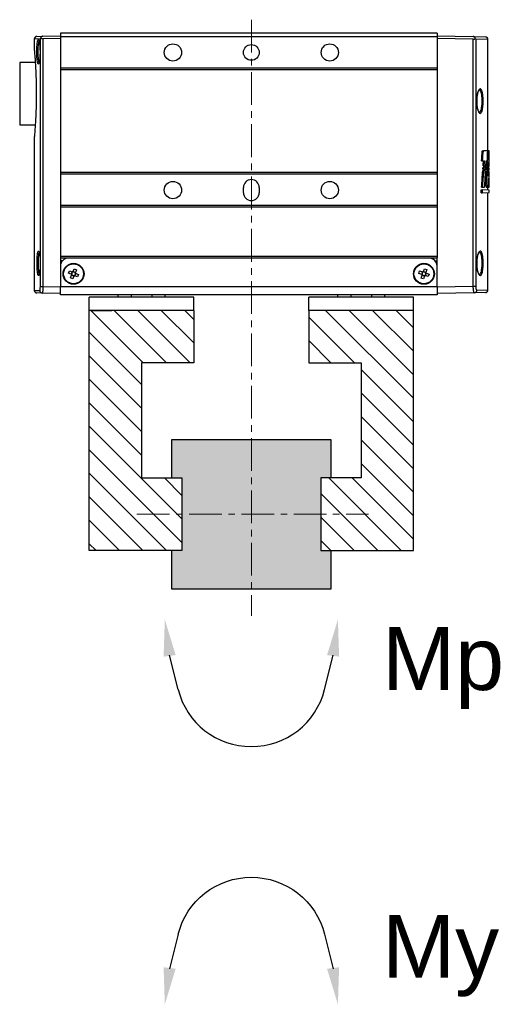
# Model space of a CAD drawing. Header units: inches. Extents: x 0 to 5655, y -2263 to 1330.
# Tile 41 of 239: x 2746 to 2838, y 602 to 791. Entities that reach past the tile are written whole.
import ezdxf

# ---------------------------------------------------------------- set-up
doc = ezdxf.new("R2010")
doc.units = ezdxf.units.IN
doc.header["$MEASUREMENT"] = 0
doc.linetypes.add('CENTER', pattern=[2, 1.25, -0.25, 0.25, -0.25])
for name, color, linetype, lineweight in [('AM_5', 3, 'Continuous', 15), ('AM_7', 4, 'CENTER', 15), ('AM_8', 1, 'Continuous', 15), ('可見 (ISO)', 7, 'Continuous', 25)]:
    doc.layers.add(name, color=color, linetype=linetype, lineweight=lineweight)
doc.styles.get("Standard").update_dxf_attribs({"font": 'arial.ttf'})
pattern_1 = [(315, (2966.5264, 1982.9272), (2.245064, 2.245064), [])]

# ---------------------------------------------------------------- blocks, each defined once
blk = doc.blocks.new('23WTEDS')
at = {"color": 3}
for p, q in [((-393.38, 1250.24), (-399.96, 1251.91)), ((-393.38, 1222.26), (-399.96, 1220.59))]:
    blk.add_line(p, q, dxfattribs=at)
blk.add_arc((-396.93, 1236.25), 14.44, 284.2426, 75.7574, dxfattribs=at)
at = {"layer": 'AM_5', "linetype": 'Continuous'}
for points in [[(-399.68, 1253.03), (-399.98, 1250.72), (-406.77, 1252.8)], [(-399.68, 1219.47), (-399.98, 1221.78), (-406.77, 1219.7)]]:
    blk.add_trace(points, dxfattribs=at)
blk = doc.blocks.new('CHS2B-S20_正')
at = {"color": 0, "linetype": 'Continuous', "lineweight": 25}
for p, q in [((2716.15, 2832.16), (2716.15, 2827.16)), ((2716.15, 2832.16), (2718.15, 2832.16)), ((2718.15, 2832.16), (2754.15, 2832.16)), ((2754.15, 2832.16), (2756.15, 2832.16)), ((2756.15, 2832.16), (2756.15, 2827.16)), ((2800.15, 2832.16), (2800.15, 2827.16)), ((2800.15, 2832.16), (2802.15, 2832.16)), ((2802.15, 2832.16), (2838.15, 2832.16)), ((2838.15, 2832.16), (2840.15, 2832.16)), ((2840.15, 2832.16), (2840.15, 2827.16)), ((2716.15, 2827.16), (2718.15, 2827.16)), ((2718.15, 2827.16), (2754.15, 2827.16)), ((2727.15, 2827.16), (2727.15, 2826.16)), ((2732.15, 2826.16), (2732.15, 2827.16)), ((2740.15, 2826.16), (2740.15, 2827.16)), ((2745.15, 2826.16), (2745.15, 2827.16)), ((2754.15, 2827.16), (2756.15, 2827.16)), ((2800.15, 2827.16), (2802.15, 2827.16)), ((2802.15, 2827.16), (2838.15, 2827.16)), ((2811.15, 2827.16), (2811.15, 2826.16)), ((2816.15, 2826.16), (2816.15, 2827.16)), ((2824.15, 2826.16), (2824.15, 2827.16)), ((2829.15, 2826.16), (2829.15, 2827.16)), ((2838.15, 2827.16), (2840.15, 2827.16)), ((2691.86, 2824.41), (2687.65, 2824.34)), ((2687.65, 2824.34), (2687.65, 2787.14)), ((2688.63, 2825.34), (2692.8, 2825.41)), ((2692.8, 2825.41), (2707.15, 2825.66)), ((2707.15, 2823.16), (2693.29, 2822.92)), ((2707.15, 2823.16), (2707.15, 2826.16)), ((2707.15, 2826.16), (2851.15, 2826.16)), ((2707.15, 2823.16), (2851.15, 2823.16)), ((2707.15, 2823.16), (2707.15, 2815.16)), ((2851.15, 2826.16), (2851.15, 2823.16)), ((2851.15, 2825.66), (2858.11, 2825.54)), ((2851.15, 2815.16), (2851.15, 2823.16)), ((2857.87, 2823.04), (2851.15, 2823.16)), ((2858.84, 2823.04), (2857.87, 2823.04)), ((2857.87, 2728.38), (2857.87, 2823.04)), ((2858.11, 2825.54), (2860.16, 2825.5)), ((2858.84, 2823.04), (2858.84, 2728.38)), ((2861.15, 2824.5), (2859.08, 2824.54)), ((2861.15, 2765.72), (2861.15, 2824.5)), ((2693.29, 2822.92), (2692.36, 2822.92)), ((2692.36, 2728.5), (2692.36, 2822.92)), ((2693.29, 2822.92), (2693.29, 2728.5)), ((2710.19, 2818.31), (2710.5, 2819.22)), ((2710.5, 2819.22), (2711.6, 2818.85)), ((2711.93, 2819.01), (2712.3, 2820.11)), ((2712.3, 2820.11), (2713.21, 2819.8)), ((2713.21, 2819.8), (2712.84, 2818.7)), ((2844.21, 2818.44), (2844.58, 2819.33)), ((2844.58, 2819.33), (2845.65, 2818.88)), ((2845.99, 2819.02), (2846.43, 2820.1)), ((2846.43, 2820.1), (2847.32, 2819.73)), ((2847.32, 2819.73), (2846.87, 2818.65)), ((2711.3, 2817.94), (2710.19, 2818.31)), ((2711.08, 2816.51), (2711.46, 2817.62)), ((2711.99, 2816.21), (2711.08, 2816.51)), ((2711.33, 2817.93), (2711.45, 2818.29)), ((2711.82, 2817.53), (2711.47, 2817.65)), ((2711.51, 2818.48), (2711.64, 2818.84)), ((2711.92, 2818.98), (2712.28, 2818.86)), ((2712.37, 2817.31), (2711.99, 2816.21)), ((2712.38, 2817.34), (2712.02, 2817.46)), ((2712.47, 2818.79), (2712.83, 2818.67)), ((2712.78, 2817.83), (2712.66, 2817.48)), ((2713.79, 2817.09), (2712.69, 2817.47)), ((2712.97, 2818.39), (2712.85, 2818.03)), ((2713, 2818.38), (2714.1, 2818)), ((2714.1, 2818), (2713.79, 2817.09)), ((2845.28, 2818), (2844.21, 2818.44)), ((2844.98, 2816.59), (2845.42, 2817.66)), ((2845.86, 2816.22), (2844.98, 2816.59)), ((2845.31, 2817.98), (2845.46, 2818.33)), ((2845.78, 2817.55), (2845.43, 2817.69)), ((2845.54, 2818.52), (2845.68, 2818.87)), ((2846.31, 2817.29), (2845.86, 2816.22)), ((2845.97, 2818.99), (2846.32, 2818.85)), ((2846.32, 2817.32), (2845.97, 2817.47)), ((2846.51, 2818.77), (2846.86, 2818.62)), ((2846.76, 2817.79), (2846.61, 2817.45)), ((2847.72, 2816.99), (2846.64, 2817.43)), ((2846.98, 2818.33), (2846.84, 2817.98)), ((2847.01, 2818.32), (2848.09, 2817.87)), ((2848.09, 2817.87), (2847.72, 2816.99)), ((2707.15, 2815.16), (2707.15, 2812.06)), ((2707.91, 2813.16), (2707.15, 2813.16)), ((2707.15, 2812.16), (2710.15, 2812.16)), ((2707.15, 2811.56), (2707.15, 2812.06)), ((2710.15, 2812.16), (2848.15, 2812.16)), ((2848.15, 2812.16), (2851.15, 2812.16)), ((2850.38, 2813.16), (2851.15, 2813.16)), ((2851.15, 2812.06), (2851.15, 2815.16)), ((2851.15, 2811.56), (2851.15, 2812.06)), ((2690.99, 2809.87), (2690.99, 2809.87)), ((2707.15, 2811.56), (2851.15, 2811.56)), ((2707.15, 2792.66), (2707.15, 2811.56)), ((2851.15, 2792.66), (2851.15, 2811.56)), ((2707.15, 2792.66), (2851.15, 2792.66)), ((2707.15, 2792.06), (2707.15, 2792.66)), ((2707.15, 2792.06), (2851.15, 2792.06)), ((2707.15, 2780.06), (2707.15, 2792.06)), ((2851.15, 2792.06), (2851.15, 2792.66)), ((2851.15, 2780.06), (2851.15, 2792.06)), ((2689.91, 2787.18), (2687.25, 2787.13)), ((2687.25, 2787.13), (2687.25, 2786.18)), ((2687.25, 2786.18), (2689.91, 2786.13)), ((2687.65, 2786.17), (2687.65, 2785.1)), ((2690.32, 2787.19), (2689.91, 2787.18)), ((2689.91, 2786.13), (2689.91, 2787.18)), ((2690.32, 2786.12), (2689.91, 2786.13)), ((2690.32, 2787.19), (2690.32, 2786.12)), ((2775.15, 2785.16), (2775.15, 2787.16)), ((2781.15, 2787.16), (2781.15, 2785.16)), ((2687.35, 2784.99), (2687.25, 2784.99)), ((2687.82, 2785.1), (2687.36, 2785.09)), ((2688.22, 2785.11), (2687.82, 2785.1)), ((2688.03, 2781.73), (2688.05, 2782.99)), ((2688.43, 2781.73), (2688.03, 2781.73)), ((2688.45, 2782.99), (2688.05, 2782.99)), ((2688.45, 2782.99), (2688.43, 2781.73)), ((2689.69, 2785.03), (2688.93, 2785.02)), ((2690.11, 2785.04), (2689.69, 2785.03)), ((2687.25, 2779.03), (2687.36, 2779.03)), ((2687.35, 2778.37), (2687.25, 2778.37)), ((2687.65, 2778.76), (2687.28, 2778.76)), ((2687.52, 2778.38), (2687.35, 2778.37)), ((2687.54, 2779.02), (2687.36, 2779.03)), ((2687.39, 2780.71), (2687.59, 2780.7)), ((2687.9, 2778.38), (2687.52, 2778.38)), ((2687.54, 2779.02), (2687.92, 2779.02)), ((2687.65, 2779.02), (2687.65, 2778.38)), ((2688.3, 2778.39), (2687.9, 2778.38)), ((2688.32, 2779.01), (2687.92, 2779.02)), ((2689.19, 2778.14), (2688.53, 2778.13)), ((2688.56, 2778.74), (2689.24, 2778.73)), ((2689.6, 2778.15), (2689.19, 2778.14)), ((2689.65, 2778.72), (2689.24, 2778.73)), ((2707.15, 2780.06), (2851.15, 2780.06)), ((2707.15, 2779.46), (2707.15, 2780.06)), ((2707.15, 2779.46), (2851.15, 2779.46)), ((2707.15, 2740.15), (2707.15, 2779.46)), ((2851.15, 2779.46), (2851.15, 2780.06)), ((2851.15, 2740.15), (2851.15, 2779.46)), ((2687.25, 2777.73), (2687.34, 2777.73)), ((2687.33, 2777.12), (2687.25, 2777.12)), ((2687.25, 2776.82), (2687.25, 2771.44)), ((2687.65, 2777.46), (2687.27, 2777.47)), ((2687.46, 2775.42), (2687.31, 2775.42)), ((2687.49, 2777.12), (2687.33, 2777.12)), ((2687.51, 2777.72), (2687.34, 2777.73)), ((2687.85, 2777.13), (2687.49, 2777.12)), ((2687.51, 2777.72), (2687.87, 2777.72)), ((2687.65, 2777.72), (2687.65, 2777.12)), ((2688.26, 2777.13), (2687.85, 2777.13)), ((2688.27, 2777.71), (2687.87, 2777.72)), ((2688.36, 2775), (2687.89, 2774.99)), ((2689.1, 2776.88), (2688.45, 2776.87)), ((2688.49, 2777.44), (2689.14, 2777.43)), ((2689.72, 2775.02), (2688.98, 2775.01)), ((2689.51, 2776.89), (2689.1, 2776.88)), ((2689.55, 2777.43), (2689.14, 2777.43)), ((2690.13, 2775.03), (2689.72, 2775.02)), ((2687.25, 2771.15), (2687.48, 2771.15)), ((2687.75, 2771.14), (2687.48, 2771.15)), ((2687.65, 2771.15), (2687.65, 2728.58)), ((2687.83, 2773.36), (2687.72, 2773.36)), ((2687.75, 2771.14), (2689.42, 2771.11)), ((2689.84, 2771.11), (2689.42, 2771.11)), ((2866.75, 2761.16), (2860.79, 2761.16)), ((2866.75, 2749.26), (2866.75, 2761.16)), ((2690.99, 2747.87), (2690.99, 2747.87)), ((2866.75, 2737.36), (2866.75, 2749.26)), ((2707.15, 2739.55), (2707.15, 2740.15)), ((2707.15, 2740.15), (2851.15, 2740.15)), ((2851.15, 2739.55), (2851.15, 2740.15)), ((2707.15, 2727.55), (2707.15, 2739.55)), ((2707.15, 2739.55), (2851.15, 2739.55)), ((2851.15, 2727.55), (2851.15, 2739.55)), ((2860.79, 2737.36), (2866.75, 2737.36)), ((2744.93, 2734.28), (2744.93, 2734.28)), ((2751.37, 2734.28), (2751.37, 2734.28)), ((2804.93, 2734.28), (2804.93, 2734.28)), ((2811.37, 2734.28), (2811.37, 2734.28)), ((2861.15, 2728.42), (2861.15, 2732.75)), ((2745.05, 2732.43), (2745.05, 2732.43)), ((2751.25, 2732.43), (2751.25, 2732.43)), ((2805.05, 2732.43), (2805.05, 2732.43)), ((2811.25, 2732.43), (2811.25, 2732.43)), ((2687.65, 2728.58), (2692.36, 2728.5)), ((2693.29, 2727.5), (2688.63, 2727.58)), ((2693.29, 2728.5), (2707.15, 2728.26)), ((2707.15, 2727.26), (2693.29, 2727.5)), ((2707.15, 2726.16), (2707.15, 2727.55)), ((2707.15, 2727.55), (2851.15, 2727.55)), ((2707.15, 2726.16), (2851.15, 2726.16)), ((2851.15, 2728.26), (2857.87, 2728.38)), ((2851.15, 2726.16), (2851.15, 2727.55)), ((2857.87, 2727.38), (2851.15, 2727.26)), ((2860.16, 2727.42), (2857.87, 2727.38)), ((2858.84, 2728.38), (2861.15, 2728.42))]:
    blk.add_line(p, q, dxfattribs=at)
for centre, radius in [((2712.15, 2818.16), 4), ((2712.15, 2818.16), 3.8), ((2846.15, 2818.16), 4), ((2846.15, 2818.16), 3.8), ((2748.15, 2786.16), 3.3), ((2808.15, 2786.16), 3.3), ((2748.15, 2733.56), 3.3), ((2778.15, 2733.56), 3), ((2808.15, 2733.56), 3.3)]:
    blk.add_circle(centre, radius, dxfattribs=at)
for centre, radius, start, end in [((2688.65, 2824.34), 1, 91, 180.4791), ((2692.84, 2824.43), 0.977, 92.353, 181.3953), ((2858.09, 2824.54), 0.994, 359.6575, 88.6801), ((2860.15, 2824.5), 1, 0.6348, 89), ((2712.15, 2818.16), 0.879, 194.3549, 218.1437), ((2712.15, 2818.16), 0.711, 169.6318, 203.7117), ((2712.15, 2818.16), 0.711, 152.8668, 169.6318), ((2712.15, 2818.16), 0.711, 203.7117, 208.787), ((2712.15, 2818.16), 0.711, 118.787, 152.8668), ((2712.15, 2818.16), 0.711, 208.787, 242.8668), ((2712.15, 2818.16), 0.879, 104.3549, 128.1437), ((2712.15, 2818.16), 0.711, 113.7117, 118.787), ((2712.15, 2818.16), 0.711, 242.8668, 259.6318), ((2712.15, 2818.16), 0.711, 79.6318, 113.7117), ((2712.15, 2818.16), 0.711, 259.6318, 293.7117), ((2712.15, 2818.16), 0.711, 62.8668, 79.6318), ((2712.15, 2818.16), 0.879, 284.3549, 308.1437), ((2712.15, 2818.16), 0.711, 293.7117, 298.787), ((2712.15, 2818.16), 0.711, 28.787, 62.8668), ((2712.15, 2818.16), 0.711, 298.787, 332.8668), ((2712.15, 2818.16), 0.711, 23.7117, 28.787), ((2712.15, 2818.16), 0.711, 332.8668, 349.6318), ((2712.15, 2818.16), 0.711, 349.6318, 23.7117), ((2712.15, 2818.16), 0.879, 14.3549, 38.1437), ((2846.15, 2818.16), 0.879, 190.583, 214.3717), ((2846.15, 2818.16), 0.711, 165.8598, 199.9397), ((2846.15, 2818.16), 0.711, 149.0948, 165.8598), ((2846.15, 2818.16), 0.711, 199.9397, 205.015), ((2846.15, 2818.16), 0.711, 205.015, 239.0948), ((2846.15, 2818.16), 0.711, 115.015, 149.0948), ((2846.15, 2818.16), 0.879, 100.583, 124.3717), ((2846.15, 2818.16), 0.711, 239.0948, 255.8598), ((2846.15, 2818.16), 0.711, 109.9397, 115.015), ((2846.15, 2818.16), 0.711, 75.8598, 109.9397), ((2846.15, 2818.16), 0.711, 255.8598, 289.9397), ((2846.15, 2818.16), 0.879, 280.583, 304.3717), ((2846.15, 2818.16), 0.711, 59.0948, 75.8598), ((2846.15, 2818.16), 0.711, 289.9397, 295.015), ((2846.15, 2818.16), 0.711, 295.015, 329.0948), ((2846.15, 2818.16), 0.711, 25.015, 59.0948), ((2846.15, 2818.16), 0.711, 329.0948, 345.8598), ((2846.15, 2818.16), 0.711, 19.9397, 25.015), ((2846.15, 2818.16), 0.711, 345.8598, 19.9397), ((2846.15, 2818.16), 0.879, 10.583, 34.3717), ((2710.15, 2815.16), 3, 180, 270), ((2848.15, 2815.16), 3, 270, 0), ((2778.15, 2787.16), 3, 0, 180), ((2778.15, 2785.16), 3, 180, 0), ((2688.65, 2728.58), 1, 179.975, 269), ((2860.15, 2728.42), 1, 271, 0.4694)]:
    blk.add_arc(centre, radius, start, end, dxfattribs=at)
for centre, major_axis, ratio, start_param, end_param in [((2712.06, 2818.19), (0.591, -0.201), 0.990116, 2.973204, 3.309981), ((2712.12, 2818.08), (0.201, 0.591), 0.990116, 2.973204, 3.309981), ((2712.18, 2818.24), (0.201, 0.591), 0.990116, 6.114797, 6.451574), ((2712.23, 2818.13), (0.591, -0.201), 0.990116, 6.114797, 6.451574), ((2846.07, 2818.19), (0.577, -0.239), 0.990116, 2.973204, 3.309981), ((2846.11, 2818.08), (0.239, 0.577), 0.990116, 2.973204, 3.309981), ((2846.18, 2818.24), (0.239, 0.577), 0.990116, 6.114797, 6.451574), ((2846.23, 2818.12), (0.577, -0.239), 0.990116, 6.114797, 6.451574), ((2779.15, 2781.41), (-1.88, 285.71), 0.321589, 1.556143, 1.567854), ((2779.15, 2781.88), (1.88, 285.71), 0.321589, 1.569002, 1.582895), ((2779.15, 2739.32), (-1.88, 285.71), 0.321589, 1.419709, 1.429302), ((2779.15, 2739.32), (-1.87, 284.46), 0.321589, 1.419058, 1.428714), ((2779.15, 2735.72), (1.88, 285.71), 0.321589, 1.399488, 1.421752), ((2779.15, 2714.45), (-1.88, 285.71), 0.321589, 1.319052, 1.341752), ((2779.15, 2714.45), (-1.87, 284.46), 0.321589, 1.317912, 1.340768), ((2779.15, 2782.02), (1.88, 283.16), 0.324488, 1.585827, 1.588095), ((2779.15, 2781.41), (-1.88, 285.71), 0.321589, 1.577013, 1.577932), ((2779.15, 2760.09), (-1.88, 283.16), 0.324488, 1.504022, 1.506306), ((2779.15, 2759.93), (-1.88, 283.16), 0.324488, 1.495212, 1.501162), ((2779.15, 2761.6), (1.88, 283.16), 0.324488, 1.513675, 1.51598), ((2779.15, 2761.6), (1.88, 283.16), 0.324488, 1.505441, 1.511387), ((2779.15, 2739.67), (-1.88, 283.16), 0.324488, 1.431504, 1.433872), ((2779.15, 2739.67), (-1.88, 281.92), 0.324488, 1.430875, 1.433304), ((2779.15, 2736.19), (1.88, 283.16), 0.324488, 1.424286, 1.426736), ((2779.15, 2715.13), (-1.88, 283.16), 0.324488, 1.34421, 1.346779), ((2779.15, 2715.13), (-1.88, 281.92), 0.324488, 1.343186, 1.345819), ((2779.15, 2782.06), (1.88, 285.71), 0.321589, 1.590208, 1.591246), ((2779.15, 2774.54), (1.71, 446.44), 0.205816, 1.564452, 1.56504), ((2779.15, 2759.79), (-1.88, 285.71), 0.321589, 1.507986, 1.513936), ((2779.15, 2761.46), (1.88, 285.71), 0.321589, 1.518065, 1.524014), ((2779.15, 2739.19), (-1.88, 285.71), 0.321589, 1.435498, 1.448786), ((2779.15, 2746.69), (1.88, 283.38), 0.324235, 1.472916, 1.48655), ((2779.15, 2739.19), (-1.87, 284.46), 0.321589, 1.434887, 1.442467), ((2779.15, 2735.94), (1.88, 285.71), 0.321589, 1.429142, 1.435772), ((2779.15, 2714.67), (-1.88, 285.71), 0.321589, 1.349166, 1.355888), ((2779.15, 2714.67), (-1.87, 284.46), 0.321589, 1.348164, 1.354918), ((2779.15, 2704.73), (-1.88, 283.38), 0.324235, 1.317968, 1.332178), ((2779.15, 2704.73), (-1.88, 282.14), 0.324235, 1.316822, 1.33115), ((2693.3, 2727.5), (-0.716, 0.723), 0.965693, 5.50215, 6.37917), ((2857.86, 2727.38), (0.71, 0.729), 0.965693, 6.090142, 7.055493)]:
    blk.add_ellipse(centre, major_axis=major_axis, ratio=ratio, start_param=start_param, end_param=end_param, dxfattribs=at)
for points, knots in [([(2692.36, 2822.92), (2692.35, 2823), (2692.35, 2823.26), (2692.3, 2823.67), (2692.19, 2824.08), (2692.03, 2824.36), (2691.92, 2824.39), (2691.86, 2824.41)], [0, 0, 0, 0, 0.104908, 0.315132, 0.538429, 0.76906, 1, 1, 1, 1]), ([(2692.8, 2825.41), (2692.81, 2825.41), (2692.84, 2825.4), (2692.88, 2825.37), (2692.92, 2825.33), (2692.96, 2825.26), (2693, 2825.18), (2693.04, 2825.07), (2693.07, 2824.95), (2693.11, 2824.82), (2693.14, 2824.67), (2693.17, 2824.5), (2693.19, 2824.33), (2693.23, 2824.08), (2693.25, 2823.82), (2693.27, 2823.55), (2693.28, 2823.34), (2693.28, 2823.13), (2693.29, 2822.99), (2693.29, 2822.92)], [0, 0, 0, 0, 0.055538, 0.111479, 0.168699, 0.226362, 0.282321, 0.3387, 0.396424, 0.454618, 0.509632, 0.565062, 0.621825, 0.679056, 0.784819, 0.838536, 0.893073, 0.946336, 1, 1, 1, 1]), ([(2857.87, 2823.04), (2857.88, 2823.13), (2857.88, 2823.3), (2857.88, 2823.61), (2857.89, 2823.9), (2857.91, 2824.15), (2857.92, 2824.34), (2857.93, 2824.52), (2857.94, 2824.68), (2857.95, 2824.84), (2857.97, 2824.98), (2857.99, 2825.11), (2858, 2825.22), (2858.02, 2825.32), (2858.04, 2825.4), (2858.05, 2825.46), (2858.07, 2825.5), (2858.09, 2825.53), (2858.1, 2825.54), (2858.11, 2825.54)], [0, 0, 0, 0, 0.066019, 0.132773, 0.238747, 0.292546, 0.347136, 0.400429, 0.454102, 0.508975, 0.564261, 0.617805, 0.671731, 0.726859, 0.782402, 0.835826, 0.889625, 0.944608, 1, 1, 1, 1]), ([(2859.08, 2824.54), (2859.05, 2824.52), (2859, 2824.49), (2858.93, 2824.23), (2858.88, 2823.84), (2858.85, 2823.42), (2858.85, 2823.15), (2858.84, 2823.04)], [0, 0, 0, 0, 0.219017, 0.437847, 0.654593, 0.867791, 1, 1, 1, 1]), ([(2691.96, 2814.61), (2691.97, 2814.42), (2691.98, 2813.71), (2691.9, 2812.5), (2691.66, 2811.17), (2691.31, 2810.13), (2690.89, 2809.5), (2690.53, 2809.42), (2690.27, 2809.64), (2690.08, 2809.94), (2689.92, 2810.37), (2689.74, 2811.08), (2689.6, 2812.05), (2689.51, 2813.37), (2689.5, 2814.76), (2689.59, 2816.27), (2689.79, 2817.55), (2690.08, 2818.46), (2690.46, 2818.91), (2690.89, 2818.82), (2691.25, 2818.29), (2691.51, 2817.62), (2691.67, 2817.01), (2691.81, 2816.32), (2691.92, 2815.52), (2691.95, 2814.93), (2691.96, 2814.61)], [0, 0, 0, 0, 0.020054, 0.070477, 0.121049, 0.173344, 0.22794, 0.284168, 0.312469, 0.340766, 0.368512, 0.396253, 0.449985, 0.483408, 0.535051, 0.586709, 0.638578, 0.691219, 0.745092, 0.800391, 0.856726, 0.884926, 0.913121, 0.940473, 0.967818, 1, 1, 1, 1]), ([(2690.98, 2818.39), (2690.94, 2818.41), (2690.75, 2818.47), (2690.47, 2818.07), (2690.17, 2817.26), (2689.98, 2816.09), (2689.89, 2814.71), (2689.9, 2813.44), (2689.98, 2812.23), (2690.15, 2811.13), (2690.46, 2810.26), (2690.75, 2809.85), (2690.94, 2809.91), (2690.98, 2809.92)], [0, 0, 0, 0, 0.037504, 0.146028, 0.252008, 0.356406, 0.460387, 0.564341, 0.631615, 0.739763, 0.851056, 0.964659, 1, 1, 1, 1]), ([(2690.99, 2818.45), (2690.99, 2818.45), (2690.98, 2818.45), (2691.08, 2818.38), (2691.21, 2818.18), (2691.37, 2817.85), (2691.53, 2817.41), (2691.68, 2816.86), (2691.8, 2816.23), (2691.86, 2815.75), (2691.88, 2815.52)], [0, 0, 0, 0, 0.069497, 0.187479, 0.312344, 0.44286, 0.580615, 0.720075, 0.861055, 1, 1, 1, 1]), ([(2711.3, 2817.94), (2711.3, 2817.94), (2711.35, 2817.92), (2711.42, 2817.9), (2711.48, 2817.88), (2711.5, 2817.87)], [0, 0, 0, 0, 0.126072, 0.7916, 1, 1, 1, 1]), ([(2711.52, 2817.82), (2711.52, 2817.8), (2711.5, 2817.74), (2711.48, 2817.67), (2711.46, 2817.62), (2711.46, 2817.62)], [0, 0, 0, 0, 0.2084, 0.873928, 1, 1, 1, 1]), ([(2711.81, 2818.78), (2711.79, 2818.79), (2711.73, 2818.81), (2711.66, 2818.83), (2711.61, 2818.85), (2711.6, 2818.85)], [0, 0, 0, 0, 0.2084, 0.873928, 1, 1, 1, 1]), ([(2711.93, 2819.01), (2711.93, 2819), (2711.91, 2818.95), (2711.89, 2818.89), (2711.87, 2818.82), (2711.86, 2818.81)], [0, 0, 0, 0, 0.126072, 0.7916, 1, 1, 1, 1]), ([(2712.37, 2817.31), (2712.37, 2817.32), (2712.39, 2817.37), (2712.41, 2817.43), (2712.43, 2817.49), (2712.43, 2817.51)], [0, 0, 0, 0, 0.126072, 0.7916, 1, 1, 1, 1]), ([(2712.49, 2817.54), (2712.5, 2817.53), (2712.57, 2817.51), (2712.63, 2817.49), (2712.68, 2817.47), (2712.69, 2817.47)], [0, 0, 0, 0, 0.2084, 0.873928, 1, 1, 1, 1]), ([(2712.77, 2818.5), (2712.78, 2818.52), (2712.8, 2818.58), (2712.82, 2818.64), (2712.84, 2818.69), (2712.84, 2818.7)], [0, 0, 0, 0, 0.2083997, 0.8739282, 1, 1, 1, 1]), ([(2713, 2818.38), (2712.99, 2818.38), (2712.94, 2818.4), (2712.88, 2818.42), (2712.81, 2818.44), (2712.8, 2818.44)], [0, 0, 0, 0, 0.126072, 0.7916, 1, 1, 1, 1]), ([(2845.28, 2818), (2845.29, 2817.99), (2845.34, 2817.97), (2845.4, 2817.95), (2845.46, 2817.92), (2845.48, 2817.92)], [0, 0, 0, 0, 0.126072, 0.7916, 1, 1, 1, 1]), ([(2845.5, 2817.86), (2845.5, 2817.84), (2845.47, 2817.78), (2845.45, 2817.72), (2845.43, 2817.67), (2845.42, 2817.66)], [0, 0, 0, 0, 0.2084, 0.873928, 1, 1, 1, 1]), ([(2845.85, 2818.8), (2845.83, 2818.81), (2845.77, 2818.83), (2845.71, 2818.86), (2845.66, 2818.88), (2845.65, 2818.88)], [0, 0, 0, 0, 0.2084, 0.873928, 1, 1, 1, 1]), ([(2845.99, 2819.02), (2845.98, 2819.01), (2845.96, 2818.97), (2845.94, 2818.9), (2845.91, 2818.84), (2845.91, 2818.83)], [0, 0, 0, 0, 0.126072, 0.7916, 1, 1, 1, 1]), ([(2846.31, 2817.29), (2846.31, 2817.3), (2846.33, 2817.35), (2846.36, 2817.42), (2846.38, 2817.48), (2846.39, 2817.49)], [0, 0, 0, 0, 0.1260718, 0.7916003, 1, 1, 1, 1]), ([(2846.45, 2817.51), (2846.46, 2817.51), (2846.52, 2817.48), (2846.59, 2817.46), (2846.64, 2817.44), (2846.64, 2817.43)], [0, 0, 0, 0, 0.2084, 0.873928, 1, 1, 1, 1]), ([(2846.79, 2818.46), (2846.8, 2818.47), (2846.82, 2818.53), (2846.85, 2818.6), (2846.87, 2818.65), (2846.87, 2818.65)], [0, 0, 0, 0, 0.2084, 0.873928, 1, 1, 1, 1]), ([(2847.01, 2818.32), (2847, 2818.32), (2846.95, 2818.34), (2846.89, 2818.37), (2846.83, 2818.4), (2846.82, 2818.4)], [0, 0, 0, 0, 0.126072, 0.7916, 1, 1, 1, 1]), ([(2859.38, 2809.7), (2859.32, 2809.84), (2859.19, 2810.15), (2859.03, 2811.2), (2858.9, 2812.6), (2858.87, 2813.99), (2858.89, 2815.35), (2858.97, 2816.66), (2859.13, 2817.82), (2859.28, 2818.51), (2859.37, 2818.61), (2859.39, 2818.63)], [0, 0, 0, 0, 0.10667, 0.238972, 0.370198, 0.499902, 0.579281, 0.708873, 0.838508, 0.969282, 1, 1, 1, 1]), ([(2859.73, 2813.71), (2859.73, 2814.18), (2859.73, 2815.14), (2859.66, 2816.5), (2859.54, 2817.58), (2859.41, 2818.22), (2859.31, 2818.29), (2859.28, 2818.32)], [0, 0, 0, 0, 0.220638, 0.445766, 0.67248, 0.900786, 1, 1, 1, 1]), ([(2859.35, 2818.49), (2859.37, 2818.51), (2859.38, 2818.54), (2859.37, 2818.53), (2859.37, 2818.53)], [0, 0, 0, 0, 0.9839505, 1, 1, 1, 1]), ([(2859.39, 2818.63), (2859.44, 2818.73), (2859.57, 2818.97), (2859.69, 2818.73), (2859.75, 2818.6)], [0, 0, 0, 0, 0.437493, 1, 1, 1, 1]), ([(2859.75, 2818.6), (2859.75, 2818.6), (2859.82, 2818.52), (2859.93, 2817.87), (2860.05, 2816.73), (2860.12, 2815.23), (2860.12, 2814.19), (2860.12, 2813.67)], [0, 0, 0, 0, 0.004265, 0.256729, 0.507373, 0.756189, 1, 1, 1, 1]), ([(2691.94, 2814.55), (2691.94, 2814.5), (2691.96, 2814.2), (2691.95, 2813.64), (2691.9, 2812.9), (2691.82, 2812.19), (2691.7, 2811.55), (2691.56, 2810.98), (2691.39, 2810.51), (2691.23, 2810.16), (2691.07, 2809.93), (2690.98, 2809.87), (2690.98, 2809.87), (2690.99, 2809.87)], [0, 0, 0, 0, 0.021895, 0.126642, 0.230893, 0.335738, 0.440552, 0.5464, 0.652055, 0.756955, 0.859915, 0.957356, 1, 1, 1, 1]), ([(2859.24, 2809.9), (2859.31, 2810), (2859.44, 2810.21), (2859.59, 2811.09), (2859.69, 2812.28), (2859.72, 2813.23), (2859.73, 2813.71)], [0, 0, 0, 0, 0.250812, 0.500032, 0.748262, 1, 1, 1, 1]), ([(2860.12, 2813.67), (2860.12, 2813.66), (2860.11, 2813.13), (2860.08, 2812.1), (2859.98, 2810.8), (2859.83, 2809.86), (2859.64, 2809.44), (2859.48, 2809.41), (2859.39, 2809.66), (2859.38, 2809.7)], [0, 0, 0, 0, 0.002946, 0.193296, 0.383908, 0.575336, 0.768008, 0.962044, 1, 1, 1, 1]), ([(2859.37, 2809.79), (2859.37, 2809.79), (2859.38, 2809.78), (2859.36, 2809.81), (2859.35, 2809.83)], [0, 0, 0, 0, 0.112513, 1, 1, 1, 1]), ([(2687.36, 2785.09), (2687.34, 2784.99), (2687.31, 2784.77), (2687.28, 2784.03), (2687.27, 2783.34), (2687.27, 2783)], [0, 0, 0, 0, 0.327688, 0.65864, 1, 1, 1, 1]), ([(2688.05, 2782.99), (2688.05, 2783.19), (2688.05, 2783.6), (2688.02, 2784.19), (2687.97, 2784.68), (2687.9, 2785.01), (2687.85, 2785.1), (2687.82, 2785.1), (2687.82, 2785.1)], [0, 0, 0, 0, 0.185394, 0.381121, 0.577391, 0.775181, 0.97443, 1, 1, 1, 1]), ([(2688.22, 2785.11), (2688.25, 2785.09), (2688.3, 2785.05), (2688.37, 2784.73), (2688.42, 2784.25), (2688.46, 2783.64), (2688.45, 2783.21), (2688.45, 2782.99)], [0, 0, 0, 0, 0.199498, 0.39943, 0.598968, 0.797117, 1, 1, 1, 1]), ([(2687.25, 2771.44), (2687.25, 2771.39), (2687.25, 2771.23), (2687.25, 2771.17), (2687.25, 2771.15), (2687.25, 2771.15)], [0, 0, 0, 0, 0.2251891, 0.9069802, 1, 1, 1, 1]), ([(2687.48, 2771.15), (2687.51, 2771.23), (2687.57, 2771.39), (2687.65, 2772.08), (2687.7, 2772.8), (2687.72, 2773.25), (2687.72, 2773.36)], [0, 0, 0, 0, 0.301503, 0.604967, 0.908191, 1, 1, 1, 1]), ([(2860.41, 2751.06), (2860.41, 2751.07), (2860.42, 2751.98), (2860.45, 2753.82), (2860.53, 2756.41), (2860.65, 2758.83), (2860.77, 2760.96), (2860.9, 2762.77), (2861.01, 2764.2), (2861.09, 2765.19), (2861.14, 2765.72), (2861.14, 2765.72), (2861.14, 2765.72)], [0, 0, 0, 0, 0.001238, 0.114523, 0.231098, 0.344602, 0.461383, 0.575305, 0.692529, 0.806436, 0.923661, 1, 1, 1, 1]), ([(2691.96, 2752.61), (2691.97, 2752.42), (2691.98, 2751.71), (2691.9, 2750.5), (2691.66, 2749.17), (2691.31, 2748.13), (2690.89, 2747.5), (2690.53, 2747.42), (2690.27, 2747.64), (2690.08, 2747.94), (2689.92, 2748.37), (2689.74, 2749.08), (2689.6, 2750.05), (2689.51, 2751.37), (2689.5, 2752.76), (2689.59, 2754.27), (2689.79, 2755.55), (2690.08, 2756.46), (2690.46, 2756.91), (2690.89, 2756.82), (2691.25, 2756.29), (2691.51, 2755.62), (2691.67, 2755.01), (2691.81, 2754.32), (2691.92, 2753.52), (2691.95, 2752.93), (2691.96, 2752.61)], [0, 0, 0, 0, 0.020054, 0.070477, 0.121049, 0.173344, 0.22794, 0.284168, 0.312469, 0.340766, 0.368512, 0.396253, 0.449985, 0.483408, 0.535051, 0.586709, 0.638578, 0.691219, 0.745092, 0.800391, 0.856726, 0.884926, 0.913121, 0.940473, 0.967818, 1, 1, 1, 1]), ([(2690.98, 2756.39), (2690.94, 2756.41), (2690.75, 2756.47), (2690.47, 2756.07), (2690.17, 2755.26), (2689.98, 2754.09), (2689.89, 2752.71), (2689.9, 2751.44), (2689.98, 2750.23), (2690.15, 2749.13), (2690.46, 2748.26), (2690.75, 2747.85), (2690.94, 2747.91), (2690.98, 2747.92)], [0, 0, 0, 0, 0.0375035, 0.146028, 0.2520079, 0.3564058, 0.4603868, 0.5643406, 0.631615, 0.7397628, 0.8510556, 0.9646586, 1, 1, 1, 1]), ([(2690.99, 2756.45), (2690.99, 2756.45), (2690.98, 2756.45), (2691.08, 2756.38), (2691.21, 2756.18), (2691.37, 2755.85), (2691.53, 2755.41), (2691.68, 2754.86), (2691.8, 2754.23), (2691.86, 2753.75), (2691.88, 2753.52)], [0, 0, 0, 0, 0.069497, 0.187479, 0.312344, 0.44286, 0.580615, 0.720075, 0.861055, 1, 1, 1, 1]), ([(2691.94, 2752.55), (2691.94, 2752.5), (2691.96, 2752.2), (2691.95, 2751.64), (2691.9, 2750.9), (2691.82, 2750.19), (2691.7, 2749.55), (2691.56, 2748.98), (2691.39, 2748.51), (2691.23, 2748.16), (2691.07, 2747.93), (2690.98, 2747.87), (2690.98, 2747.87), (2690.99, 2747.87)], [0, 0, 0, 0, 0.021895, 0.126642, 0.230893, 0.335738, 0.440552, 0.5464, 0.652055, 0.756955, 0.859915, 0.957356, 1, 1, 1, 1]), ([(2861.15, 2732.75), (2861.14, 2732.79), (2861.14, 2732.87), (2861.07, 2733.58), (2860.98, 2734.71), (2860.86, 2736.24), (2860.73, 2738.15), (2860.61, 2740.37), (2860.51, 2742.86), (2860.43, 2745.5), (2860.39, 2748.28), (2860.4, 2750.12), (2860.41, 2751.06)], [0, 0, 0, 0, 0.097555, 0.199021, 0.297583, 0.398974, 0.497851, 0.599581, 0.698627, 0.800563, 0.898858, 1, 1, 1, 1]), ([(2859.47, 2728.89), (2859.41, 2729.03), (2859.28, 2729.34), (2859.12, 2730.4), (2859, 2731.8), (2858.96, 2733.19), (2858.99, 2734.55), (2859.07, 2735.86), (2859.22, 2737.03), (2859.37, 2737.71), (2859.46, 2737.81), (2859.47, 2737.83)], [0, 0, 0, 0, 0.108675, 0.240627, 0.371558, 0.501034, 0.58036, 0.709729, 0.839144, 0.969649, 1, 1, 1, 1]), ([(2859.79, 2732.91), (2859.79, 2733.38), (2859.79, 2734.35), (2859.73, 2735.7), (2859.61, 2736.78), (2859.48, 2737.41), (2859.39, 2737.49), (2859.36, 2737.51)], [0, 0, 0, 0, 0.22283, 0.449982, 0.678641, 0.90883, 1, 1, 1, 1]), ([(2859.43, 2737.69), (2859.45, 2737.71), (2859.46, 2737.74), (2859.45, 2737.73), (2859.45, 2737.73)], [0, 0, 0, 0, 0.868057, 1, 1, 1, 1]), ([(2859.47, 2737.83), (2859.53, 2737.93), (2859.65, 2738.17), (2859.76, 2737.93), (2859.82, 2737.8)], [0, 0, 0, 0, 0.440692, 1, 1, 1, 1]), ([(2859.82, 2737.8), (2859.83, 2737.8), (2859.89, 2737.72), (2860, 2737.08), (2860.12, 2735.93), (2860.18, 2734.44), (2860.18, 2733.39), (2860.18, 2732.87)], [0, 0, 0, 0, 0.00669, 0.258377, 0.508326, 0.756546, 1, 1, 1, 1]), ([(2859.32, 2729.1), (2859.32, 2729.1), (2859.39, 2729.07), (2859.51, 2729.47), (2859.66, 2730.27), (2859.76, 2731.48), (2859.78, 2732.43), (2859.79, 2732.91)], [0, 0, 0, 0, 0.001994, 0.252234, 0.50098, 0.748805, 1, 1, 1, 1]), ([(2860.18, 2732.87), (2860.18, 2732.86), (2860.18, 2732.33), (2860.15, 2731.3), (2860.05, 2730), (2859.9, 2729.06), (2859.71, 2728.64), (2859.56, 2728.6), (2859.48, 2728.85), (2859.47, 2728.89)], [0, 0, 0, 0, 0.002838, 0.193942, 0.385299, 0.577426, 0.770733, 0.96534, 1, 1, 1, 1]), ([(2859.45, 2728.98), (2859.45, 2728.98), (2859.47, 2728.97), (2859.45, 2729), (2859.43, 2729.02)], [0, 0, 0, 0, 0.023195, 1, 1, 1, 1]), ([(2692.36, 2728.5), (2692.36, 2728.5), (2692.39, 2728.38), (2692.46, 2728.27), (2692.52, 2728.15)], [0, 0, 0, 0, 0.018189, 1, 1, 1, 1]), ([(2692.52, 2728.15), (2692.54, 2728.07), (2692.56, 2727.91), (2692.7, 2727.71), (2692.89, 2727.58), (2693.09, 2727.51), (2693.23, 2727.5), (2693.29, 2727.5)], [0, 0, 0, 0, 0.282594, 0.505693, 0.687422, 0.869705, 1, 1, 1, 1]), ([(2857.87, 2727.38), (2857.96, 2727.38), (2858.12, 2727.4), (2858.34, 2727.49), (2858.54, 2727.65), (2858.64, 2727.82), (2858.68, 2727.93), (2858.69, 2727.96)], [0, 0, 0, 0, 0.198029, 0.395921, 0.596211, 0.910126, 1, 1, 1, 1]), ([(2858.84, 2728.38), (2858.84, 2728.37), (2858.82, 2728.23), (2858.75, 2728.1), (2858.69, 2727.96)], [0, 0, 0, 0, 0.015058, 1, 1, 1, 1])]:
    blk.add_open_spline(points, degree=3, knots=knots, dxfattribs=at)

msp = doc.modelspace()

# ---------------------------------------------------------------- hatches: boundary and pattern name
h = msp.add_hatch()
h.set_pattern_fill('ANSI31', color=32, angle=-90, style=0)
h.set_pattern_definition(pattern_1)
h.paths.add_polyline_path([(2777.014, 689.149), (2777.014, 703.024), (2769.309, 703.024), (2769.309, 725.048), (2779.309, 725.048), (2779.309, 735.048), (2759.309, 735.048), (2759.309, 689.149)])
h = msp.add_hatch()
h.set_pattern_fill('ANSI31', color=32, angle=-90, style=0)
h.set_pattern_definition(pattern_1)
h.paths.add_polyline_path([(2801.309, 735.048), (2801.309, 725.048), (2811.309, 725.048), (2811.309, 703.024), (2803.604, 703.024), (2803.604, 689.149), (2821.309, 689.149), (2821.309, 735.048)])
at = {"layer": 'AM_8'}
msp.add_hatch(color=256, dxfattribs=at).paths.add_polyline_path([(2805.498, 703.024), (2805.498, 710.393), (2775.12, 710.393), (2775.12, 703.024), (2777.014, 703.024), (2777.014, 689.149), (2775.12, 689.149), (2775.12, 681.781), (2805.498, 681.781), (2805.498, 689.149), (2803.604, 689.149), (2803.604, 703.024)])

# ---------------------------------------------------------------- linework, layer by layer
at = {"color": 32}
for p, q in [((2759.309, 689.149), (2759.309, 735.048)), ((2779.309, 735.048), (2779.309, 725.048)), ((2801.309, 735.048), (2801.309, 725.048)), ((2821.309, 689.149), (2821.309, 735.048)), ((2769.309, 725.048), (2769.309, 703.024)), ((2779.309, 725.048), (2769.309, 725.048)), ((2801.309, 725.048), (2811.309, 725.048)), ((2811.309, 725.048), (2811.309, 703.024)), ((2769.309, 703.024), (2777.014, 703.024)), ((2777.014, 703.024), (2777.014, 689.149)), ((2811.309, 703.024), (2803.604, 703.024)), ((2803.604, 703.024), (2803.604, 689.149)), ((2805.495, 703.648), (2805.495, 703.024)), ((2777.014, 689.149), (2759.309, 689.149)), ((2803.604, 689.149), (2821.309, 689.149))]:
    msp.add_line(p, q, dxfattribs=at)
at = {"color": 1}
for points in [[(2775.12, 703.024), (2775.12, 710.393), (2805.498, 710.393), (2805.498, 703.024)], [(2805.498, 689.149), (2805.498, 681.781), (2775.12, 681.781), (2775.12, 689.149)]]:
    msp.add_lwpolyline(points, dxfattribs=at)
at = {"layer": 'AM_7', "ltscale": 5}
for p, q in [((2790.309, 790.613), (2790.309, 676.687)), ((2768.418, 696.087), (2812.739, 696.087))]:
    msp.add_line(p, q, dxfattribs=at)
at = {"layer": '可見 (ISO)'}
for p, q in [((2759.824, 735.048), (2760.824, 735.048)), ((2760.824, 735.048), (2759.824, 735.048)), ((2763.624, 735.048), (2760.824, 735.048)), ((2760.824, 735.048), (2763.624, 735.048))]:
    msp.add_line(p, q, dxfattribs=at)

# ---------------------------------------------------------------- block references
at = {"xscale": 0.5, "yscale": 0.5, "zscale": 0.5, "rotation": 180}
msp.add_blockref('CHS2B-S20_正', (4179.383, 2151.127), dxfattribs=at)
at = {"rotation": 270}
msp.add_blockref('23WTEDS', (1554.059, 269.187), dxfattribs=at)
at = {"xscale": -1, "rotation": 270}
msp.add_blockref('23WTEDS', (1554.059, 1009.187), dxfattribs=at)

# ---------------------------------------------------------------- texts
at = {"color": 2, "char_height": 12.0155, "attachment_point": 4}
for s, insert, width in [('Mp', (2815.309, 666.687), 32.14207), ('My', (2815.309, 611.687), 27.07152)]:
    msp.add_mtext(s, dxfattribs=dict(at, insert=insert, width=width))

doc.saveas('drawing.dxf')
